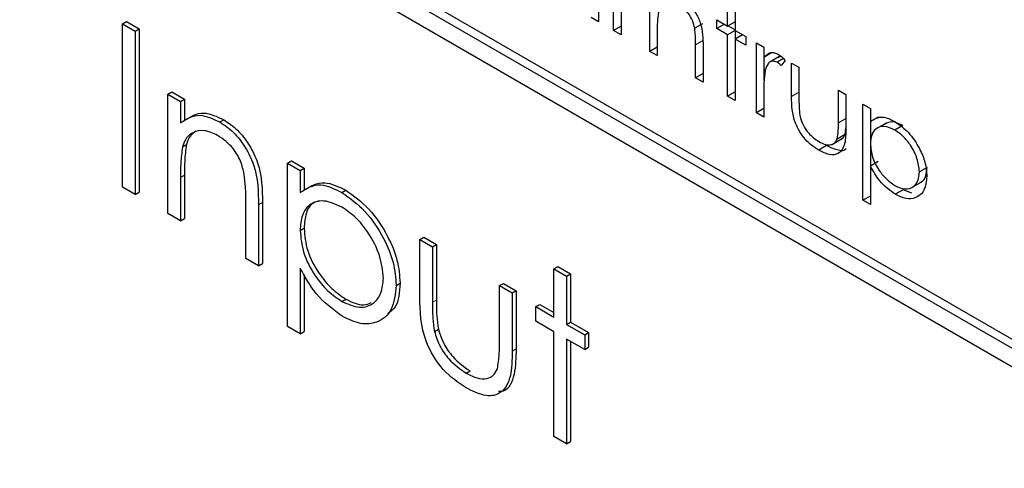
# Paper-space layout 'Blatt2' of a CAD drawing. Header units: millimetres. Extents: x 5 to 418, y 2 to 292.
# Tile 30 of 58: x 94.51 to 97.47, y 199.56 to 200.91. Entities that reach past the tile are written whole.
import ezdxf

# ---------------------------------------------------------------- set-up
doc = ezdxf.new("R2010")
doc.units = ezdxf.units.MM

psp = doc.layouts.new('Blatt2')

# ---------------------------------------------------------------- linework, layer by layer
at = {"color": 7, "linetype": 'Continuous', "lineweight": 25}
for p, q in [((99.965, 198.4913), (94.7795, 201.4848)), ((99.9885, 198.5049), (94.8031, 201.4984)), ((94.7795, 201.4304), (99.965, 198.4369)), ((96.2493, 201.1104), (96.2493, 200.8999)), ((96.2941, 200.8741), (96.2941, 201.0846)), ((96.4028, 200.8113), (96.4028, 201.0218)), ((96.6363, 200.8871), (96.6363, 200.972)), ((96.6587, 200.9591), (96.6587, 200.8741)), ((96.2493, 200.8999), (96.227, 200.9129)), ((96.3165, 200.9319), (96.3165, 200.8612)), ((94.8204, 200.8936), (94.8322, 200.9004)), ((94.8204, 200.8936), (94.8585, 200.8716)), ((94.8204, 200.4037), (94.8204, 200.8936)), ((94.8322, 200.9004), (94.8703, 200.8784)), ((96.3165, 200.887), (96.2941, 200.8741)), ((96.5613, 200.894), (96.5377, 200.8804)), ((96.6043, 200.9055), (96.6363, 200.8871)), ((96.6043, 200.8797), (96.6043, 200.9055)), ((96.6267, 200.8926), (96.6043, 200.8797)), ((96.6587, 200.9), (96.6363, 200.8871)), ((96.6587, 200.8755), (96.6375, 200.8877)), ((94.8585, 200.8716), (94.8703, 200.8784)), ((94.8585, 200.8716), (94.8585, 200.3817)), ((94.8703, 200.8784), (94.8703, 200.3885)), ((96.3165, 200.8612), (96.2941, 200.8741)), ((96.4252, 200.8745), (96.4252, 200.7984)), ((96.6363, 200.8612), (96.6043, 200.8797)), ((96.6587, 200.8741), (96.6363, 200.8612)), ((96.6363, 200.6765), (96.6363, 200.8612)), ((96.6587, 200.8741), (96.6907, 200.8557)), ((96.6811, 200.8612), (96.6587, 200.8483)), ((96.6599, 200.849), (96.6599, 200.8734)), ((96.6907, 200.8557), (96.6907, 200.8298)), ((96.4252, 200.8242), (96.4028, 200.8113)), ((96.5404, 200.7319), (96.5404, 200.831)), ((96.5628, 200.8265), (96.5628, 200.719)), ((96.6587, 200.8483), (96.6587, 200.6636)), ((96.6907, 200.8298), (96.6587, 200.8483)), ((96.7227, 200.8372), (96.745, 200.8243)), ((96.7227, 200.6267), (96.7227, 200.8372)), ((96.745, 200.8243), (96.745, 200.7933)), ((96.4252, 200.7984), (96.4028, 200.8113)), ((96.7686, 200.8069), (96.745, 200.7933)), ((96.7462, 200.7243), (96.7462, 200.794)), ((96.7902, 200.7948), (96.7607, 200.7778)), ((96.8039, 200.7897), (96.7853, 200.7789)), ((96.809, 200.7838), (96.7967, 200.7685)), ((96.8282, 200.7763), (96.8506, 200.7634)), ((96.8282, 200.6757), (96.8282, 200.7763)), ((96.5628, 200.7449), (96.5404, 200.7319)), ((96.8506, 200.7634), (96.8506, 200.6657)), ((96.5628, 200.719), (96.5404, 200.7319)), ((94.9564, 200.6832), (94.9682, 200.69)), ((94.9564, 200.6832), (94.9945, 200.6612)), ((94.9564, 200.3252), (94.9564, 200.6832)), ((94.9682, 200.69), (95.0063, 200.668)), ((96.6587, 200.6895), (96.6363, 200.6765)), ((96.6587, 200.6636), (96.6363, 200.6765)), ((96.745, 200.6845), (96.745, 200.6138)), ((96.9689, 200.695), (96.9913, 200.6821)), ((96.9689, 200.5974), (96.9689, 200.695)), ((96.9913, 200.6821), (96.9913, 200.5796)), ((94.9945, 200.6612), (95.0063, 200.668)), ((94.9945, 200.6612), (94.9945, 200.5967)), ((95.0063, 200.668), (95.0063, 200.6035)), ((97.0425, 200.6526), (97.0649, 200.6397)), ((97.0425, 200.3645), (97.0425, 200.6526)), ((96.745, 200.6396), (96.7227, 200.6267)), ((96.745, 200.6138), (96.7227, 200.6267)), ((97.0649, 200.6397), (97.0649, 200.6007)), ((95.1124, 200.5994), (95.1242, 200.6062)), ((97.0884, 200.6143), (97.0649, 200.6007)), ((97.066, 200.5418), (97.066, 200.6014)), ((97.1121, 200.5963), (97.0826, 200.5793)), ((97.1619, 200.5887), (97.1383, 200.5751)), ((96.9888, 200.5619), (96.9652, 200.5482)), ((96.9888, 200.5619), (96.9913, 200.5821)), ((95.0003, 200.5254), (95.0121, 200.5322)), ((96.9335, 200.5285), (96.9099, 200.5149)), ((96.9509, 200.5325), (96.9804, 200.5495)), ((97.066, 200.468), (97.066, 200.5268)), ((95.3154, 200.476), (95.3272, 200.4828)), ((95.3154, 200.476), (95.3535, 200.454)), ((95.3154, 199.9861), (95.3154, 200.476)), ((95.3272, 200.4828), (95.3653, 200.4608)), ((97.0884, 200.4809), (97.0649, 200.4673)), ((95.0063, 200.4395), (95.0063, 200.31)), ((95.3535, 200.454), (95.3653, 200.4608)), ((95.3535, 200.454), (95.3535, 200.3878)), ((95.3653, 200.4608), (95.3653, 200.3946)), ((97.0649, 200.4673), (97.0649, 200.3516)), ((97.2355, 200.4634), (97.212, 200.4498)), ((94.9945, 200.4327), (94.9945, 200.3032)), ((97.1874, 200.4017), (97.2169, 200.4187)), ((94.8585, 200.3817), (94.8204, 200.4037)), ((94.8585, 200.3817), (94.8703, 200.3885)), ((95.4788, 200.388), (95.4905, 200.3948)), ((97.1628, 200.3961), (97.1392, 200.3825)), ((97.1893, 200.3859), (97.1628, 200.3961)), ((95.1903, 200.1902), (95.1903, 200.3586)), ((95.2284, 200.351), (95.2284, 200.1682)), ((95.2402, 200.3578), (95.2402, 200.175)), ((97.0649, 200.3774), (97.0425, 200.3645)), ((97.0649, 200.3516), (97.0425, 200.3645)), ((94.9945, 200.3032), (94.9564, 200.3252)), ((94.9945, 200.3032), (95.0063, 200.31)), ((95.3535, 200.2742), (95.3653, 200.281)), ((95.7125, 200.2468), (95.7243, 200.2536)), ((95.7125, 200.2468), (95.7505, 200.2248)), ((95.7125, 200.0757), (95.7125, 200.2468)), ((95.7243, 200.2536), (95.7623, 200.2316)), ((95.7505, 200.2248), (95.7623, 200.2316)), ((95.7505, 200.2248), (95.7505, 200.0587)), ((95.7623, 200.2316), (95.7623, 200.0655)), ((95.2284, 200.1682), (95.1903, 200.1902)), ((95.2284, 200.1682), (95.2402, 200.175)), ((95.3535, 200.1608), (95.3535, 199.9641)), ((96.115, 200.1589), (96.1268, 200.1657)), ((96.115, 200.1589), (96.1531, 200.1369)), ((96.115, 200.0144), (96.115, 200.1589)), ((96.1268, 200.1657), (96.1648, 200.1437)), ((96.1531, 200.1369), (96.1648, 200.1437)), ((96.1648, 200.1437), (96.1648, 199.9992)), ((95.3653, 200.1424), (95.3653, 199.9709)), ((95.6418, 200.1095), (95.6535, 200.1164)), ((95.9518, 200.1086), (95.9636, 200.1154)), ((95.9636, 200.1154), (96.0017, 200.0934)), ((96.1531, 200.1369), (96.1531, 199.9924)), ((95.9518, 199.9425), (95.9518, 200.1086)), ((95.9518, 200.1086), (95.9899, 200.0866)), ((95.9899, 200.0866), (96.0017, 200.0934)), ((95.9899, 200.0866), (95.9899, 199.9123)), ((96.0017, 200.0934), (96.0017, 199.9191)), ((95.479, 200.0612), (95.4908, 200.068)), ((96.0606, 200.0458), (96.0724, 200.0526)), ((96.0606, 200.0018), (96.0606, 200.0458)), ((96.0606, 200.0458), (96.115, 200.0144)), ((96.0724, 200.0526), (96.115, 200.028)), ((96.115, 199.9704), (96.0606, 200.0018)), ((96.1531, 199.9924), (96.1648, 199.9992)), ((96.1648, 199.9992), (96.2192, 199.9678)), ((95.3535, 199.9641), (95.3154, 199.9861)), ((95.3535, 199.9641), (95.3653, 199.9709)), ((95.7566, 199.9715), (95.7684, 199.9783)), ((96.115, 199.6564), (96.115, 199.9704)), ((96.1531, 199.9924), (96.2074, 199.961)), ((96.2074, 199.961), (96.2192, 199.9678)), ((96.2192, 199.9678), (96.2192, 199.9239)), ((96.2074, 199.917), (96.1531, 199.9484)), ((96.1531, 199.9484), (96.1531, 199.6344)), ((96.1648, 199.9416), (96.1648, 199.6412)), ((96.2074, 199.961), (96.2074, 199.917)), ((96.2074, 199.917), (96.2192, 199.9239)), ((95.8518, 199.846), (95.8636, 199.8528)), ((96.1531, 199.6344), (96.115, 199.6564)), ((96.1531, 199.6344), (96.1648, 199.6412))]:
    psp.add_line(p, q, dxfattribs=at)
at = {"color": 7, "linetype": 'Continuous', "lineweight": 18}
for p, q in [((96.5639, 200.8446), (96.5404, 200.831)), ((96.8506, 200.6886), (96.8282, 200.6757)), ((96.9913, 200.6103), (96.9689, 200.5974)), ((94.9945, 200.4327), (95.0063, 200.4395)), ((95.2284, 200.351), (95.2402, 200.3578)), ((95.7505, 200.0587), (95.7623, 200.0655)), ((95.9899, 199.9123), (96.0017, 199.9191))]:
    psp.add_line(p, q, dxfattribs=at)
psp.add_open_spline([(87.2031, 211.5534), (89.0027, 210.4024), (92.603, 208.0999), (98.2665, 204.6893), (104.152, 201.3041), (109.7757, 198.2192), (113.454, 196.3072), (115.0425, 195.4815)], degree=3, knots=[0, 0, 0, 0, 0.2047211, 0.4095618, 0.6233946, 0.8373635, 1, 1, 1, 1], dxfattribs=at)
at = {"color": 7, "linetype": 'Continuous', "lineweight": 25}
for points, knots in [([(87.3479, 211.2543), (88.0371, 210.8057), (89.9608, 209.5533), (93.2756, 207.4878), (97.2883, 205.0559), (101.4612, 202.618), (105.7073, 200.2208), (109.8606, 197.9585), (113.0305, 196.2835), (114.7669, 195.3986), (115.1907, 195.1827)], [0, 0, 0, 0, 0.079167, 0.220979, 0.371612, 0.522329, 0.673084, 0.823745, 0.956982, 1, 1, 1, 1]), ([(96.4946, 200.9726), (96.5028, 200.967), (96.5191, 200.9559), (96.5406, 200.9284), (96.5623, 200.8822), (96.5626, 200.8495), (96.5628, 200.8265)], [0, 0, 0, 0, 0.187021, 0.37389, 0.56061, 1, 1, 1, 1]), ([(96.5377, 200.8804), (96.5359, 200.8881), (96.5324, 200.9035), (96.5162, 200.9313), (96.5003, 200.9423), (96.4907, 200.949)], [0, 0, 0, 0, 0.281192, 0.561331, 1, 1, 1, 1]), ([(96.4287, 200.929), (96.4274, 200.9192), (96.4252, 200.9018), (96.4252, 200.8828), (96.4252, 200.8745)], [0, 0, 0, 0, 0.559658, 1, 1, 1, 1]), ([(96.5404, 200.831), (96.5404, 200.8399), (96.5405, 200.8559), (96.5386, 200.8729), (96.5377, 200.8804)], [0, 0, 0, 0, 0.560255, 1, 1, 1, 1]), ([(96.745, 200.7933), (96.7513, 200.7996), (96.76, 200.8083), (96.7772, 200.8081), (96.7854, 200.8042), (96.7895, 200.8023)], [0, 0, 0, 0, 0.558788, 0.779481, 1, 1, 1, 1]), ([(96.7993, 200.7944), (96.7974, 200.795), (96.7926, 200.7965), (96.7896, 200.7938), (96.7878, 200.7922)], [0, 0, 0, 0, 0.411162, 1, 1, 1, 1]), ([(96.7895, 200.8023), (96.7934, 200.7995), (96.8003, 200.7946), (96.8063, 200.7871), (96.809, 200.7838)], [0, 0, 0, 0, 0.559243, 1, 1, 1, 1]), ([(96.7853, 200.7789), (96.78, 200.7806), (96.7694, 200.7841), (96.7558, 200.775), (96.7516, 200.7622), (96.749, 200.7545)], [0, 0, 0, 0, 0.278336, 0.558768, 1, 1, 1, 1]), ([(96.7967, 200.7685), (96.7947, 200.7708), (96.791, 200.7749), (96.787, 200.7777), (96.7853, 200.7789)], [0, 0, 0, 0, 0.560396, 1, 1, 1, 1]), ([(96.749, 200.7545), (96.7476, 200.7419), (96.7449, 200.7194), (96.745, 200.6952), (96.745, 200.6845)], [0, 0, 0, 0, 0.559636, 1, 1, 1, 1]), ([(96.9099, 200.5149), (96.896, 200.5242), (96.8684, 200.5427), (96.8296, 200.6072), (96.8287, 200.6497), (96.8282, 200.6757)], [0, 0, 0, 0, 0.28097, 0.559785, 1, 1, 1, 1]), ([(96.8506, 200.6657), (96.8506, 200.6565), (96.8505, 200.64), (96.853, 200.6222), (96.8541, 200.6145)], [0, 0, 0, 0, 0.560377, 1, 1, 1, 1]), ([(94.9945, 200.5967), (95.0126, 200.6087), (95.0449, 200.6303), (95.0918, 200.6089), (95.1124, 200.5994)], [0, 0, 0, 0, 0.559141, 1, 1, 1, 1]), ([(95.0063, 200.6035), (95.0244, 200.6155), (95.0567, 200.6371), (95.1036, 200.6157), (95.1242, 200.6062)], [0, 0, 0, 0, 0.559141, 1, 1, 1, 1]), ([(95.1124, 200.5994), (95.1264, 200.59), (95.1541, 200.5711), (95.1906, 200.5243), (95.2277, 200.4457), (95.2281, 200.3901), (95.2284, 200.351)], [0, 0, 0, 0, 0.1870208, 0.3738905, 0.5606099, 1, 1, 1, 1]), ([(95.1242, 200.6062), (95.1381, 200.5968), (95.1659, 200.5779), (95.2024, 200.5311), (95.2394, 200.4525), (95.2399, 200.3969), (95.2402, 200.3578)], [0, 0, 0, 0, 0.1870208, 0.3738905, 0.5606099, 1, 1, 1, 1]), ([(96.8541, 200.6145), (96.8569, 200.6058), (96.8624, 200.5885), (96.8825, 200.5601), (96.8996, 200.548), (96.9101, 200.5407)], [0, 0, 0, 0, 0.280117, 0.560544, 1, 1, 1, 1]), ([(96.9652, 200.5482), (96.9666, 200.557), (96.969, 200.5725), (96.9689, 200.5898), (96.9689, 200.5974)], [0, 0, 0, 0, 0.559371, 1, 1, 1, 1]), ([(97.0649, 200.6007), (97.0762, 200.608), (97.0965, 200.621), (97.1256, 200.607), (97.1385, 200.6008)], [0, 0, 0, 0, 0.558418, 1, 1, 1, 1]), ([(97.1383, 200.5751), (97.1275, 200.58), (97.1059, 200.5898), (97.0816, 200.5814), (97.067, 200.5621), (97.0656, 200.5433), (97.0649, 200.5339)], [0, 0, 0, 0, 0.279747, 0.559315, 0.779515, 1, 1, 1, 1]), ([(97.1619, 200.5887), (97.1509, 200.594), (97.131, 200.6035), (97.1163, 200.5965), (97.1097, 200.5933)], [0, 0, 0, 0, 0.551137, 1, 1, 1, 1]), ([(97.1385, 200.6008), (97.1525, 200.5909), (97.1805, 200.5711), (97.2116, 200.5238), (97.2313, 200.477), (97.2333, 200.4504), (97.2344, 200.4371)], [0, 0, 0, 0, 0.279627, 0.559432, 0.779703, 1, 1, 1, 1]), ([(95.1058, 200.5593), (95.0924, 200.5654), (95.0655, 200.5777), (95.034, 200.5708), (95.011, 200.5538), (95.0039, 200.5348), (95.0003, 200.5254)], [0, 0, 0, 0, 0.279553, 0.559373, 0.779703, 1, 1, 1, 1]), ([(95.041, 200.5718), (95.035, 200.5679), (95.0218, 200.5594), (95.0156, 200.5418), (95.0121, 200.5322)], [0, 0, 0, 0, 0.449857, 1, 1, 1, 1]), ([(95.1858, 200.4426), (95.1828, 200.4558), (95.1767, 200.4821), (95.1491, 200.5293), (95.1222, 200.5479), (95.1058, 200.5593)], [0, 0, 0, 0, 0.281192, 0.561331, 1, 1, 1, 1]), ([(96.9913, 200.5796), (96.9911, 200.564), (96.9907, 200.533), (96.9732, 200.502), (96.9419, 200.4987), (96.9206, 200.5095), (96.9099, 200.5149)], [0, 0, 0, 0, 0.281501, 0.559646, 0.779298, 1, 1, 1, 1]), ([(96.977, 200.5485), (96.9786, 200.5491), (96.984, 200.5514), (96.9868, 200.5575), (96.9888, 200.5619)], [0, 0, 0, 0, 0.285818, 1, 1, 1, 1]), ([(97.212, 200.4498), (97.2105, 200.4629), (97.2075, 200.4892), (97.1878, 200.5281), (97.1635, 200.5579), (97.1467, 200.5694), (97.1383, 200.5751)], [0, 0, 0, 0, 0.2793874, 0.5590918, 0.7795083, 1, 1, 1, 1]), ([(95.0121, 200.5322), (95.01, 200.5155), (95.0062, 200.4858), (95.0063, 200.4536), (95.0063, 200.4395)], [0, 0, 0, 0, 0.559658, 1, 1, 1, 1]), ([(96.9101, 200.5407), (96.9166, 200.5373), (96.9295, 200.5307), (96.9462, 200.5302), (96.9587, 200.5359), (96.9631, 200.5441), (96.9652, 200.5482)], [0, 0, 0, 0, 0.28027, 0.560007, 0.780074, 1, 1, 1, 1]), ([(96.9925, 200.5193), (96.9924, 200.5191), (96.9873, 200.511), (96.9645, 200.5138), (96.9438, 200.5236), (96.9335, 200.5285)], [0, 0, 0, 0, 0.010224, 0.503933, 1, 1, 1, 1]), ([(97.0649, 200.5339), (97.066, 200.5208), (97.0684, 200.4946), (97.0888, 200.4555), (97.1134, 200.4261), (97.1302, 200.4145), (97.1387, 200.4087)], [0, 0, 0, 0, 0.279654, 0.558875, 0.779455, 1, 1, 1, 1]), ([(95.0003, 200.5254), (94.9982, 200.5087), (94.9944, 200.479), (94.9945, 200.4468), (94.9945, 200.4327)], [0, 0, 0, 0, 0.559658, 1, 1, 1, 1]), ([(95.1903, 200.3586), (95.1904, 200.3738), (95.1905, 200.401), (95.1872, 200.4299), (95.1858, 200.4426)], [0, 0, 0, 0, 0.560255, 1, 1, 1, 1]), ([(97.1392, 200.3825), (97.123, 200.3944), (97.0939, 200.4157), (97.0738, 200.4515), (97.0649, 200.4673)], [0, 0, 0, 0, 0.558466, 1, 1, 1, 1]), ([(97.1387, 200.4087), (97.1493, 200.4041), (97.1707, 200.3949), (97.1946, 200.4033), (97.2091, 200.4224), (97.211, 200.4407), (97.212, 200.4498)], [0, 0, 0, 0, 0.279628, 0.559247, 0.779775, 1, 1, 1, 1]), ([(97.2132, 200.4185), (97.215, 200.4189), (97.2236, 200.421), (97.2324, 200.4367), (97.2345, 200.4545), (97.2355, 200.4634)], [0, 0, 0, 0, 0.114386, 0.557497, 1, 1, 1, 1]), ([(95.3535, 200.3878), (95.3728, 200.4001), (95.4073, 200.4222), (95.4569, 200.3985), (95.4788, 200.388)], [0, 0, 0, 0, 0.558418, 1, 1, 1, 1]), ([(95.3653, 200.3946), (95.3846, 200.4069), (95.4191, 200.429), (95.4687, 200.4053), (95.4905, 200.3948)], [0, 0, 0, 0, 0.558418, 1, 1, 1, 1]), ([(97.2344, 200.4371), (97.2327, 200.4219), (97.2295, 200.3914), (97.2034, 200.3708), (97.1723, 200.3668), (97.1502, 200.3773), (97.1392, 200.3825)], [0, 0, 0, 0, 0.27954, 0.559273, 0.779559, 1, 1, 1, 1]), ([(95.4788, 200.388), (95.5025, 200.3711), (95.5501, 200.3373), (95.6031, 200.2569), (95.6366, 200.1773), (95.64, 200.1321), (95.6418, 200.1095)], [0, 0, 0, 0, 0.279627, 0.559432, 0.779703, 1, 1, 1, 1]), ([(95.4905, 200.3948), (95.5143, 200.3779), (95.5619, 200.3441), (95.6149, 200.2637), (95.6484, 200.1841), (95.6518, 200.1389), (95.6535, 200.1164)], [0, 0, 0, 0, 0.279627, 0.559432, 0.779703, 1, 1, 1, 1]), ([(95.4784, 200.3442), (95.46, 200.3525), (95.4233, 200.3692), (95.382, 200.355), (95.3571, 200.3221), (95.3547, 200.2902), (95.3535, 200.2742)], [0, 0, 0, 0, 0.279747, 0.559315, 0.779515, 1, 1, 1, 1]), ([(95.4128, 200.3621), (95.406, 200.3609), (95.3873, 200.3573), (95.3692, 200.3281), (95.3666, 200.2967), (95.3653, 200.281)], [0, 0, 0, 0, 0.219851, 0.609672, 1, 1, 1, 1]), ([(95.6037, 200.131), (95.6012, 200.1534), (95.5961, 200.1982), (95.5626, 200.2642), (95.5212, 200.315), (95.4927, 200.3344), (95.4784, 200.3442)], [0, 0, 0, 0, 0.279387, 0.559092, 0.779508, 1, 1, 1, 1]), ([(95.3535, 200.2742), (95.3555, 200.2519), (95.3595, 200.2072), (95.3942, 200.1408), (95.4361, 200.0907), (95.4647, 200.071), (95.479, 200.0612)], [0, 0, 0, 0, 0.279654, 0.558875, 0.779455, 1, 1, 1, 1]), ([(95.3653, 200.281), (95.3673, 200.2587), (95.3713, 200.2141), (95.406, 200.1476), (95.4478, 200.0975), (95.4765, 200.0778), (95.4908, 200.068)], [0, 0, 0, 0, 0.279654, 0.558875, 0.779455, 1, 1, 1, 1]), ([(95.4799, 200.0167), (95.4523, 200.0369), (95.4029, 200.073), (95.3686, 200.134), (95.3535, 200.1608)], [0, 0, 0, 0, 0.558466, 1, 1, 1, 1]), ([(95.479, 200.0612), (95.4971, 200.0534), (95.5334, 200.0377), (95.5742, 200.0521), (95.5989, 200.0845), (95.6021, 200.1155), (95.6037, 200.131)], [0, 0, 0, 0, 0.279628, 0.559247, 0.779775, 1, 1, 1, 1]), ([(95.6535, 200.1164), (95.6518, 200.0891), (95.649, 200.0477), (95.6244, 200.0308), (95.616, 200.025)], [0, 0, 0, 0, 0.658028, 1, 1, 1, 1]), ([(95.6418, 200.1095), (95.639, 200.0836), (95.6335, 200.0317), (95.5891, 199.9967), (95.5362, 199.9899), (95.4987, 200.0077), (95.4799, 200.0167)], [0, 0, 0, 0, 0.27954, 0.559273, 0.779559, 1, 1, 1, 1]), ([(95.4908, 200.068), (95.5094, 200.0591), (95.538, 200.0453), (95.5591, 200.0547), (95.5664, 200.058)], [0, 0, 0, 0, 0.650568, 1, 1, 1, 1]), ([(95.8514, 199.8022), (95.8278, 199.818), (95.7808, 199.8495), (95.7149, 199.9591), (95.7134, 200.0314), (95.7125, 200.0757)], [0, 0, 0, 0, 0.28097, 0.559785, 1, 1, 1, 1]), ([(95.7505, 200.0587), (95.7505, 200.043), (95.7504, 200.0149), (95.7547, 199.9848), (95.7566, 199.9715)], [0, 0, 0, 0, 0.560377, 1, 1, 1, 1]), ([(95.7623, 200.0655), (95.7623, 200.0498), (95.7622, 200.0217), (95.7665, 199.9916), (95.7684, 199.9783)], [0, 0, 0, 0, 0.560377, 1, 1, 1, 1]), ([(95.7566, 199.9715), (95.7613, 199.9568), (95.7706, 199.9274), (95.8048, 199.8791), (95.8339, 199.8585), (95.8518, 199.846)], [0, 0, 0, 0, 0.280117, 0.560544, 1, 1, 1, 1]), ([(95.7684, 199.9783), (95.773, 199.9636), (95.7824, 199.9342), (95.8165, 199.8859), (95.8457, 199.8653), (95.8636, 199.8528)], [0, 0, 0, 0, 0.280117, 0.560544, 1, 1, 1, 1]), ([(95.9455, 199.8589), (95.9478, 199.8737), (95.952, 199.9003), (95.9519, 199.9296), (95.9518, 199.9425)], [0, 0, 0, 0, 0.559371, 1, 1, 1, 1]), ([(95.9899, 199.9123), (95.9895, 199.8858), (95.9888, 199.833), (95.959, 199.7804), (95.9059, 199.7747), (95.8696, 199.7931), (95.8514, 199.8022)], [0, 0, 0, 0, 0.281501, 0.559646, 0.779298, 1, 1, 1, 1]), ([(96.0017, 199.9191), (96.001, 199.8932), (95.9998, 199.8417), (95.9788, 199.7922), (95.9537, 199.791), (95.9487, 199.7908)], [0, 0, 0, 0, 0.448451, 0.891556, 1, 1, 1, 1]), ([(95.8518, 199.846), (95.8628, 199.8404), (95.8848, 199.8291), (95.9131, 199.8282), (95.9345, 199.838), (95.9418, 199.8519), (95.9455, 199.8589)], [0, 0, 0, 0, 0.28027, 0.560007, 0.780074, 1, 1, 1, 1])]:
    psp.add_open_spline(points, degree=3, knots=knots, dxfattribs=at)

doc.saveas('drawing.dxf')
